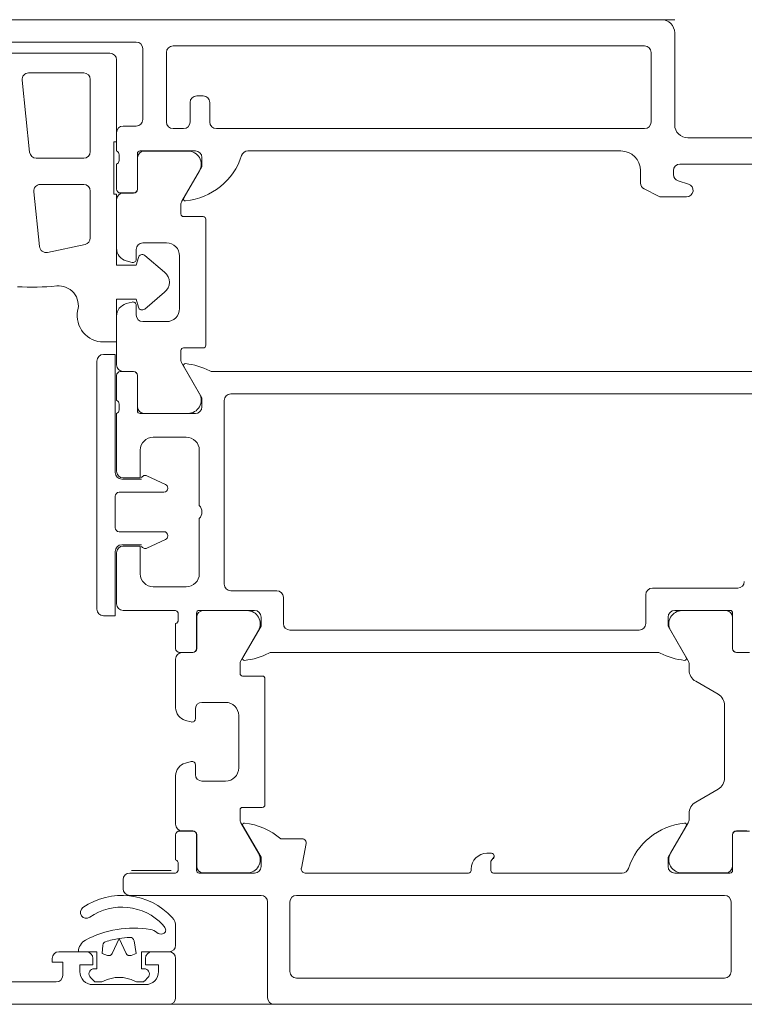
# Model space of a CAD drawing. Header units: centimetres. Extents: x -2424 to 2319, y 5 to 3760.
# Tile 44 of 117: x 485.49 to 491.01, y 1114.23 to 1121.73. Entities that reach past the tile are written whole.
import ezdxf

# ---------------------------------------------------------------- set-up
doc = ezdxf.new("R2010")
doc.units = ezdxf.units.CM
doc.layers.add('A-DETL-GENF', color=92, linetype='Continuous', lineweight=9)
doc.layers.add('A-DOOR', color=31, linetype='Continuous', lineweight=13)

msp = doc.modelspace()

# ---------------------------------------------------------------- linework, layer by layer
at = {"layer": 'A-DETL-GENF', "color": 251, "lineweight": 9}
for p, q in [((490.4767, 1121.7256), (337.2768, 1121.7256)), ((336.3768, 1114.2256), (491.3768, 1114.2256))]:
    msp.add_line(p, q, dxfattribs=at)
at = {"layer": 'A-DOOR', "color": 251, "lineweight": 9}
for p, q in [((484.2267, 1121.7256), (490.3767, 1121.7256)), ((490.4767, 1121.6256), (490.4767, 1120.9256)), ((486.3767, 1121.5556), (485.0867, 1121.5556)), ((486.4267, 1120.9656), (486.4267, 1121.5056)), ((486.6067, 1121.4756), (486.6067, 1120.9456)), ((490.2467, 1121.5256), (486.6567, 1121.5256)), ((490.2967, 1120.9456), (490.2967, 1121.4756)), ((485.3267, 1121.4706), (486.1767, 1121.4706)), ((485.5071, 1121.2653), (485.5649, 1120.7153)), ((485.9767, 1121.3206), (485.5569, 1121.3206)), ((486.0267, 1120.7206), (486.0267, 1121.2706)), ((486.8367, 1121.1456), (486.8867, 1121.1456)), ((486.7867, 1120.9456), (486.7867, 1121.0956)), ((486.9367, 1121.0956), (486.9367, 1120.9456)), ((486.2767, 1120.9156), (486.3767, 1120.9156)), ((486.6567, 1120.8956), (486.7367, 1120.8956)), ((486.9867, 1120.8956), (490.2467, 1120.8956)), ((486.2267, 1120.7256), (486.2267, 1120.8656)), ((490.5767, 1120.8256), (492.5267, 1120.8256)), ((486.8267, 1120.7256), (486.4057, 1120.7256)), ((490.0667, 1120.7256), (487.2267, 1120.7256)), ((485.6147, 1120.6706), (485.9767, 1120.6706)), ((486.2467, 1120.6538), (486.2467, 1120.6973)), ((486.3857, 1120.7056), (486.3857, 1120.4356)), ((486.3867, 1120.4346), (486.3867, 1120.6746)), ((486.4367, 1120.7246), (486.7711, 1120.7246)), ((486.2267, 1120.4356), (486.2267, 1120.6256)), ((490.2167, 1120.4812), (490.2167, 1120.5756)), ((490.4667, 1120.5756), (490.4667, 1120.5454)), ((491.6167, 1120.6256), (490.5167, 1120.6256)), ((486.8577, 1120.5746), (486.7234, 1120.342)), ((485.9767, 1120.4706), (485.6462, 1120.4706)), ((490.3532, 1120.381), (490.244, 1120.4366)), ((490.5021, 1120.4976), (490.5814, 1120.4734)), ((485.5965, 1120.4153), (485.6404, 1119.9968)), ((486.0267, 1120.063), (486.0267, 1120.4206)), ((486.2267, 1119.9849), (486.2267, 1120.3546)), ((486.3557, 1120.4056), (486.2567, 1120.4056)), ((486.2767, 1120.4046), (486.3567, 1120.4046)), ((490.5667, 1120.3756), (490.3759, 1120.3756)), ((486.7167, 1120.317), (486.7167, 1120.2456)), ((486.7367, 1120.2256), (486.8867, 1120.2256)), ((486.9067, 1120.2056), (486.9067, 1119.2456)), ((485.7006, 1119.9532), (485.9871, 1120.0141)), ((486.3767, 1119.9756), (486.3767, 1119.9006)), ((486.6067, 1120.0256), (486.4267, 1120.0256)), ((486.4408, 1119.9299), (486.593, 1119.8022)), ((486.7067, 1119.5256), (486.7067, 1119.9256)), ((486.3453, 1119.8764), (486.3009, 1119.8883)), ((486.593, 1119.649), (486.4408, 1119.5213)), ((486.3009, 1119.5628), (486.3453, 1119.5747)), ((486.3767, 1119.5506), (486.3767, 1119.4756)), ((486.2267, 1119.0966), (486.2267, 1119.4662)), ((486.4267, 1119.4256), (486.6067, 1119.4256)), ((486.8867, 1119.2256), (486.7367, 1119.2256)), ((486.7167, 1119.2056), (486.7167, 1119.1341)), ((486.0767, 1117.2356), (486.0767, 1119.1256)), ((486.7234, 1119.1091), (486.8577, 1118.8766)), ((486.2267, 1118.8256), (486.2267, 1119.0156)), ((486.2567, 1119.0456), (486.3557, 1119.0456)), ((486.3567, 1119.0466), (486.2767, 1119.0466)), ((486.3857, 1119.0156), (486.3857, 1118.7456)), ((486.3867, 1118.7766), (486.3867, 1119.0166)), ((486.9593, 1119.0456), (491.8767, 1119.0456)), ((491.6767, 1118.8756), (487.0967, 1118.8756)), ((486.2467, 1118.7538), (486.2467, 1118.7973)), ((487.0467, 1118.8256), (487.0467, 1117.4256)), ((486.2267, 1118.2856), (486.2267, 1118.7256)), ((486.4057, 1118.7256), (486.8267, 1118.7256)), ((486.7711, 1118.7266), (486.4367, 1118.7266)), ((486.7567, 1118.5456), (486.5067, 1118.5456)), ((486.8567, 1118.0256), (486.8567, 1118.4456)), ((486.4573, 1118.2516), (486.5994, 1118.1854)), ((486.2667, 1118.2256), (486.4167, 1118.2256)), ((486.5867, 1118.1256), (486.2467, 1118.1256)), ((486.6167, 1118.1582), (486.6167, 1118.1556)), ((486.2167, 1118.0956), (486.2167, 1117.8556)), ((486.8567, 1117.5056), (486.8567, 1117.9256)), ((486.2467, 1117.8256), (486.5867, 1117.8256)), ((486.4167, 1117.7256), (486.2667, 1117.7256)), ((486.5994, 1117.7657), (486.4573, 1117.6995)), ((486.6167, 1117.7956), (486.6167, 1117.7929)), ((486.2267, 1117.2756), (486.2267, 1117.6656)), ((486.5067, 1117.4056), (486.7567, 1117.4056)), ((487.0967, 1117.3756), (487.4467, 1117.3756)), ((490.3067, 1117.3956), (490.9567, 1117.3956)), ((487.4967, 1117.3256), (487.4967, 1117.1256)), ((490.2567, 1117.1256), (490.2567, 1117.3456)), ((486.6767, 1117.2256), (486.2767, 1117.2256)), ((486.8357, 1117.2056), (486.8357, 1116.9356)), ((487.2767, 1117.2256), (486.8557, 1117.2256)), ((487.2211, 1117.2246), (486.8867, 1117.2246)), ((490.8977, 1117.2256), (490.4767, 1117.2256)), ((490.5324, 1117.2246), (490.8667, 1117.2246)), ((490.9177, 1116.9356), (490.9177, 1117.2056)), ((486.6767, 1116.9356), (486.6767, 1117.1256)), ((486.6967, 1117.1538), (486.6967, 1117.1973)), ((486.8367, 1117.1746), (486.8367, 1116.9346)), ((490.9167, 1117.1746), (490.9167, 1116.9346)), ((487.1734, 1116.842), (487.3077, 1117.0746)), ((487.5467, 1117.0756), (490.2067, 1117.0756)), ((490.5801, 1116.842), (490.4458, 1117.0746)), ((486.8057, 1116.9056), (486.7067, 1116.9056)), ((486.8067, 1116.9046), (486.7267, 1116.9046)), ((490.3442, 1116.9056), (487.4093, 1116.9056)), ((490.9467, 1116.9046), (491.0267, 1116.9046)), ((491.0467, 1116.9056), (490.9477, 1116.9056)), ((486.6767, 1116.8546), (486.6767, 1116.4849)), ((487.1667, 1116.7456), (487.1667, 1116.817)), ((490.5867, 1116.7724), (490.5867, 1116.817)), ((487.3367, 1116.7256), (487.1867, 1116.7256)), ((487.3567, 1115.7456), (487.3567, 1116.7056)), ((490.8067, 1116.5877), (490.6367, 1116.6858)), ((486.8767, 1116.5256), (487.0567, 1116.5256)), ((486.8267, 1116.4006), (486.8267, 1116.4756)), ((490.8567, 1115.9501), (490.8567, 1116.5011)), ((486.7509, 1116.3883), (486.7953, 1116.3764)), ((487.1567, 1116.4256), (487.1567, 1116.0256)), ((486.7953, 1116.0747), (486.7509, 1116.0628)), ((486.8267, 1115.9756), (486.8267, 1116.0506)), ((486.6767, 1115.9662), (486.6767, 1115.5966)), ((487.0567, 1115.9256), (486.8767, 1115.9256)), ((490.6367, 1115.7653), (490.8067, 1115.8635)), ((487.1667, 1115.6341), (487.1667, 1115.7056)), ((487.1867, 1115.7256), (487.3367, 1115.7256)), ((490.5867, 1115.6341), (490.5867, 1115.6787)), ((487.3077, 1115.3766), (487.1734, 1115.6091)), ((490.4458, 1115.3766), (490.5801, 1115.6091)), ((486.6767, 1115.3256), (486.6767, 1115.5156)), ((486.7067, 1115.5456), (486.8057, 1115.5456)), ((486.7267, 1115.5466), (486.8067, 1115.5466)), ((486.8357, 1115.5156), (486.8357, 1115.2456)), ((486.8367, 1115.5166), (486.8367, 1115.2766)), ((487.4767, 1115.4856), (487.6409, 1115.4856)), ((490.9167, 1115.5166), (490.9167, 1115.2766)), ((490.9177, 1115.2456), (490.9177, 1115.5156)), ((491.0267, 1115.5466), (490.9467, 1115.5466)), ((490.9477, 1115.5456), (491.0467, 1115.5456)), ((487.6703, 1115.4498), (487.6337, 1115.2613)), ((489.0467, 1115.3756), (489.0817, 1115.3756)), ((486.6967, 1115.2538), (486.6967, 1115.2973)), ((488.9267, 1115.2456), (488.9267, 1115.2556)), ((486.2767, 1115.1056), (486.2767, 1115.1756)), ((486.3267, 1115.2256), (486.6767, 1115.2256)), ((486.6417, 1115.2456), (486.3417, 1115.2456)), ((486.8557, 1115.2256), (487.2767, 1115.2256)), ((486.8867, 1115.2266), (487.2211, 1115.2266)), ((487.6631, 1115.2256), (488.9067, 1115.2256)), ((489.0967, 1115.2256), (490.0767, 1115.2256)), ((490.4767, 1115.2256), (490.8977, 1115.2256)), ((490.8667, 1115.2266), (490.5324, 1115.2266)), ((487.3267, 1115.0556), (486.3267, 1115.0556)), ((490.8567, 1115.0556), (487.5967, 1115.0556)), ((487.3767, 1114.2756), (487.3767, 1115.0056)), ((487.5467, 1115.0056), (487.5467, 1114.4756)), ((490.9067, 1114.4756), (490.9067, 1115.0056)), ((485.7867, 1114.6256), (485.9967, 1114.6256)), ((486.4967, 1114.6256), (486.6267, 1114.6256)), ((486.6767, 1114.5756), (486.6767, 1114.2756)), ((486.0527, 1114.4043), (486.0285, 1114.4285)), ((486.465, 1114.4285), (486.4408, 1114.4043)), ((487.5967, 1114.4256), (490.8567, 1114.4256)), ((484.4767, 1114.3956), (485.7667, 1114.3956)), ((486.0467, 1114.3756), (486.4467, 1114.3756)), ((486.1037, 1114.3956), (486.0739, 1114.3956)), ((486.4196, 1114.3956), (486.3898, 1114.3956)), ((491.1267, 1114.2256), (487.4267, 1114.2256))]:
    msp.add_line(p, q, dxfattribs=at)
at = {"layer": 'A-DOOR', "color": 251, "lineweight": 9, "flags": 128}
for points in [[(486.2267, 1121.4206), (486.2267, 1120.7956), (486.2067, 1120.7956), (486.2067, 1120.3956), (486.2267, 1120.3956), (486.2267, 1119.8556), (486.3767, 1119.8556), (486.3926, 1119.9146)], [(486.7386, 1120.3663), (486.8767, 1120.6056), (486.8767, 1120.6756)], [(486.3926, 1119.5365), (486.3767, 1119.5956), (486.2267, 1119.5956), (486.2267, 1119.2706), (486.1267, 1119.2706)], [(486.1267, 1119.1756), (486.2167, 1119.1756), (486.2167, 1118.2756)], [(486.8767, 1118.7756), (486.8767, 1118.8456), (486.7386, 1119.0848)], [(486.4067, 1118.4456), (486.4067, 1118.2356), (486.2767, 1118.2356)], [(486.2167, 1117.6756), (486.2167, 1117.1856), (486.1267, 1117.1856)], [(486.2767, 1117.7156), (486.4067, 1117.7156), (486.4067, 1117.5056)], [(487.1886, 1116.8663), (487.3267, 1117.1056), (487.3267, 1117.1756)], [(490.4267, 1117.1756), (490.4267, 1117.1056), (490.5649, 1116.8663)], [(487.3267, 1115.2756), (487.3267, 1115.3456), (487.1886, 1115.5848)], [(490.5649, 1115.5848), (490.4267, 1115.3456), (490.4267, 1115.2756)], [(489.1017, 1115.3556), (489.1017, 1115.3488), (489.0767, 1115.3156), (489.0767, 1115.2456)], [(486.6766, 1114.8191), (486.6766, 1114.8106), (486.6766, 1114.6756)], [(486.6267, 1114.2256), (477.9767, 1114.2256), (477.9767, 1114.5656), (478.0867, 1114.6756), (478.1467, 1114.6756), (478.1467, 1114.5056)], [(485.8167, 1114.4456), (485.8167, 1114.5456), (485.7367, 1114.5456), (485.7367, 1114.5756)], [(486.0467, 1114.4956), (486.0767, 1114.4956), (486.0767, 1114.6256), (485.9367, 1114.6256)], [(486.0467, 1114.5756), (486.0467, 1114.5256), (485.9467, 1114.5256), (485.9467, 1114.4756)], [(486.6267, 1114.6256), (486.4167, 1114.6256), (486.4167, 1114.4956), (486.4467, 1114.4956)], [(486.5467, 1114.4756), (486.5467, 1114.5256), (486.4467, 1114.5256), (486.4467, 1114.5756)]]:
    msp.add_lwpolyline(points, dxfattribs=at)
for points in [[(486.2995, 1114.6136), (486.2467, 1114.7267), (486.194, 1114.6136), (486.2467, 1114.7267)], [(486.1566, 1114.5981), (486.1167, 1114.6126), (486.1223, 1114.6764), (486.1167, 1114.6126)], [(486.3596, 1114.7101), (486.3767, 1114.6126), (486.3369, 1114.5981), (486.3767, 1114.6126)]]:
    msp.add_lwpolyline(points, close=True, dxfattribs=at)
at = {"layer": 'A-DOOR', "color": 251, "lineweight": 9}
for centre, radius, start, end in [((490.3767, 1121.6256), 0.1, 0, 90), ((486.3767, 1121.5056), 0.05, 0, 90), ((486.6567, 1121.4756), 0.05, 90, 180), ((490.2467, 1121.4756), 0.05, 0, 90), ((486.1767, 1121.4206), 0.05, 0, 90), ((485.5569, 1121.2706), 0.05, 90, 186), ((485.9767, 1121.2706), 0.05, 0, 90), ((486.8367, 1121.0956), 0.05, 90, 180), ((486.8867, 1121.0956), 0.05, 0, 90), ((486.3767, 1120.9656), 0.05, 270, 0), ((486.2767, 1120.8656), 0.05, 90, 180), ((486.6567, 1120.9456), 0.05, 180, 270), ((486.7367, 1120.9456), 0.05, 270, 0), ((486.9867, 1120.9456), 0.05, 180, 270), ((490.2467, 1120.9456), 0.05, 270, 0), ((490.5767, 1120.9256), 0.1, 180, 270), ((486.2167, 1120.6973), 0.03, 0, 70.52878), ((486.4057, 1120.7056), 0.02, 90, 180), ((486.8267, 1120.6756), 0.05, 0, 90), ((487.2267, 1120.6756), 0.05, 90, 162.25158), ((490.0667, 1120.5756), 0.15, 0, 90), ((485.6147, 1120.7206), 0.05, 186, 270), ((485.9767, 1120.7206), 0.05, 270, 0), ((486.2167, 1120.6538), 0.03, 289.47122, 0), ((486.4367, 1120.6746), 0.05, 90, 180), ((486.7029, 1120.8432), 0.5, 275.62258, 342.25158), ((486.7711, 1120.6246), 0.1, 330, 90), ((490.5167, 1120.5756), 0.05, 90, 180), ((490.5167, 1120.5454), 0.05, 180, 253), ((485.6462, 1120.4206), 0.05, 90, 186), ((485.9767, 1120.4206), 0.05, 0, 90), ((486.2567, 1120.4356), 0.03, 180, 270), ((486.3557, 1120.4356), 0.03, 270, 0), ((486.3567, 1120.4346), 0.03, 270, 0), ((490.2667, 1120.4812), 0.05, 180, 243), ((490.5667, 1120.4256), 0.05, 270, 73), ((486.2767, 1120.3546), 0.05, 90, 180), ((486.7506, 1120.3594), 0.0138, 150, 275.62258), ((490.3759, 1120.4256), 0.05, 243, 270), ((486.7667, 1120.317), 0.05, 150, 180), ((486.7367, 1120.2456), 0.02, 180, 270), ((486.8867, 1120.2056), 0.02, 0, 90), ((485.9767, 1120.063), 0.05, 282, 0), ((485.6902, 1120.0021), 0.05, 186, 282), ((486.3267, 1119.9849), 0.1, 180, 255), ((486.4267, 1119.9756), 0.05, 90, 180), ((486.6067, 1119.9256), 0.1, 0, 90), ((486.3517, 1119.9006), 0.025, 255, 0), ((486.4216, 1119.9069), 0.03, 50, 165.00492), ((486.5287, 1119.7256), 0.1, 310, 50), ((485.5836, 1121.6886), 2, 266.78372, 275.39523), ((485.7858, 1119.5481), 0.15, 344.31126, 95.39523), ((486.3267, 1119.4662), 0.1, 105, 180), ((486.3517, 1119.5506), 0.025, 0, 105), ((486.4216, 1119.5442), 0.03, 194.99508, 310), ((486.6067, 1119.5256), 0.1, 270, 0), ((486.1267, 1119.4706), 0.2, 169.34959, 270), ((486.4267, 1119.4756), 0.05, 180, 270), ((486.7367, 1119.2056), 0.02, 90, 180), ((486.8867, 1119.2456), 0.02, 270, 0), ((486.1267, 1119.1256), 0.05, 90, 180), ((486.2767, 1119.0966), 0.05, 180, 270), ((486.7667, 1119.1341), 0.05, 180, 210), ((486.7506, 1119.0917), 0.0138, 84.67141, 210), ((486.7054, 1118.6077), 0.5, 62.5097, 84.67141), ((486.2567, 1119.0156), 0.03, 90, 180), ((486.3557, 1119.0156), 0.03, 0, 90), ((486.3567, 1119.0166), 0.03, 0, 90), ((486.9593, 1119.0956), 0.05, 242.5097, 270), ((486.7711, 1118.8266), 0.1, 270, 30), ((487.0967, 1118.8256), 0.05, 90, 180), ((486.2167, 1118.7973), 0.03, 0, 70.52878), ((486.4367, 1118.7766), 0.05, 180, 270), ((486.8267, 1118.7756), 0.05, 270, 0), ((486.2167, 1118.7538), 0.03, 289.47122, 0), ((486.4057, 1118.7456), 0.02, 180, 270), ((486.5067, 1118.4456), 0.1, 90, 180), ((486.7567, 1118.4456), 0.1, 0, 90), ((486.2667, 1118.2756), 0.05, 180, 270), ((486.2767, 1118.2856), 0.05, 180, 270), ((486.4446, 1118.2245), 0.03, 65, 158.28824), ((486.5867, 1118.1582), 0.03, 0, 65), ((486.2467, 1118.0956), 0.03, 90, 180), ((486.5867, 1118.1556), 0.03, 270, 0), ((486.8042, 1117.9756), 0.0725, 316.39718, 43.60282), ((486.2467, 1117.8556), 0.03, 180, 270), ((486.5867, 1117.7956), 0.03, 0, 90), ((486.2667, 1117.6756), 0.05, 90, 180), ((486.5867, 1117.7929), 0.03, 295, 0), ((486.2767, 1117.6656), 0.05, 90, 180), ((486.4446, 1117.7267), 0.03, 201.71176, 295), ((486.5067, 1117.5056), 0.1, 180, 270), ((486.7567, 1117.5056), 0.1, 270, 0), ((487.0967, 1117.4256), 0.05, 180, 270), ((490.9567, 1117.4456), 0.05, 270, 0), ((487.4467, 1117.3256), 0.05, 0, 90), ((490.3067, 1117.3456), 0.05, 90, 180), ((486.2767, 1117.2756), 0.05, 180, 270), ((486.1267, 1117.2356), 0.05, 180, 270), ((486.6667, 1117.1973), 0.03, 0, 70.52878), ((486.8557, 1117.2056), 0.02, 90, 180), ((486.8867, 1117.1746), 0.05, 90, 180), ((487.2211, 1117.1246), 0.1, 330, 90), ((487.2767, 1117.1756), 0.05, 0, 90), ((490.4767, 1117.1756), 0.05, 90, 180), ((490.5324, 1117.1246), 0.1, 90, 210), ((490.8667, 1117.1746), 0.05, 0, 90), ((490.8977, 1117.2056), 0.02, 0, 90), ((486.6667, 1117.1538), 0.03, 289.47122, 0), ((487.5467, 1117.1256), 0.05, 180, 270), ((490.2067, 1117.1256), 0.05, 270, 0), ((486.7067, 1116.9356), 0.03, 180, 270), ((486.7267, 1116.8546), 0.05, 90, 180), ((486.8057, 1116.9356), 0.03, 270, 0), ((486.8067, 1116.9346), 0.03, 270, 0), ((487.4093, 1116.8556), 0.05, 90, 117.4903), ((490.3442, 1116.8556), 0.05, 62.5097, 90), ((490.9467, 1116.9346), 0.03, 180, 270), ((490.9477, 1116.9356), 0.03, 180, 270), ((487.2167, 1116.817), 0.05, 150, 180), ((487.2006, 1116.8594), 0.0138, 150, 275.32859), ((487.1554, 1117.3435), 0.5, 275.32859, 297.4903), ((490.5981, 1117.3435), 0.5, 242.5097, 264.67141), ((490.5529, 1116.8594), 0.0138, 264.67141, 30), ((490.5367, 1116.817), 0.05, 0, 30), ((490.6867, 1116.7724), 0.1, 180, 240), ((487.1867, 1116.7456), 0.02, 180, 270), ((487.3367, 1116.7056), 0.02, 0, 90), ((486.8767, 1116.4756), 0.05, 90, 180), ((487.0567, 1116.4256), 0.1, 0, 90), ((490.7567, 1116.5011), 0.1, 0, 60), ((486.7767, 1116.4849), 0.1, 180, 255), ((486.8017, 1116.4006), 0.025, 255, 0), ((486.8017, 1116.0506), 0.025, 0, 105), ((486.7767, 1115.9662), 0.1, 105, 180), ((487.0567, 1116.0256), 0.1, 270, 0), ((486.8767, 1115.9756), 0.05, 180, 270), ((490.7567, 1115.9501), 0.1, 300, 0), ((487.1867, 1115.7056), 0.02, 90, 180), ((487.3367, 1115.7456), 0.02, 270, 0), ((490.6867, 1115.6787), 0.1, 120, 180), ((487.2167, 1115.6341), 0.05, 180, 210), ((490.5367, 1115.6341), 0.05, 330, 0), ((486.7267, 1115.5966), 0.05, 180, 270), ((487.2006, 1115.5917), 0.0138, 83.85932, 210), ((487.1486, 1115.1083), 0.5, 48.97478, 83.85932), ((490.6006, 1115.1079), 0.5, 95.62258, 162.25158), ((490.5529, 1115.5917), 0.0138, 330, 95.62258), ((486.7067, 1115.5156), 0.03, 90, 180), ((486.8057, 1115.5156), 0.03, 0, 90), ((486.8067, 1115.5166), 0.03, 0, 90), ((487.6409, 1115.4556), 0.03, 349, 90), ((490.9467, 1115.5166), 0.03, 90, 180), ((490.9477, 1115.5156), 0.03, 90, 180), ((486.6667, 1115.2973), 0.03, 0, 70.52878), ((487.2211, 1115.3266), 0.1, 270, 30), ((489.0467, 1115.2556), 0.12, 90, 180), ((489.0817, 1115.3556), 0.02, 0, 90), ((489.0817, 1115.3488), 0.02, 315, 0), ((490.5324, 1115.3266), 0.1, 150, 270), ((486.6667, 1115.2538), 0.03, 289.47122, 0), ((486.8867, 1115.2766), 0.05, 180, 270), ((487.2767, 1115.2756), 0.05, 270, 0), ((487.6631, 1115.2556), 0.03, 169, 270), ((490.0767, 1115.2756), 0.05, 270, 342.25158), ((490.4767, 1115.2756), 0.05, 180, 270), ((490.8667, 1115.2766), 0.05, 270, 0), ((486.3267, 1115.1756), 0.05, 90, 180), ((486.8557, 1115.2456), 0.02, 180, 270), ((488.9067, 1115.2456), 0.02, 270, 0), ((489.0967, 1115.2456), 0.02, 180, 270), ((490.8977, 1115.2456), 0.02, 270, 0), ((486.3267, 1115.1056), 0.05, 180, 270), ((486.2673, 1114.5368), 0.5187, 42.39007, 124.8585), ((487.3267, 1115.0056), 0.05, 0, 90), ((487.5967, 1115.0056), 0.05, 90, 180), ((490.8567, 1115.0056), 0.05, 0, 90), ((485.9966, 1114.9256), 0.045, 124.8585, 304.8585), ((486.2673, 1114.5368), 0.4287, 43.16196, 124.8585), ((486.5766, 1114.8191), 0.1, 0, 42.39007), ((486.3592, 1114.0156), 0.79, 80.84576, 117.86418), ((486.5711, 1114.791), 0.03, 282.68916, 26.88929), ((486.4998, 1114.7549), 0.11, 26.88929, 43.16196), ((486.1467, 1114.7966), 0.53, 0, 1.51042), ((486.3592, 1114.0156), 0.72, 98.98852, 107.45979), ((486.3592, 1114.0156), 0.72, 98.98852, 107.45979), ((486.3592, 1114.0156), 0.72, 92.42816, 98.98852), ((486.3592, 1114.0156), 0.72, 92.42816, 98.98852), ((486.33, 1114.7049), 0.03, 10, 92.42816), ((486.33, 1114.7049), 0.03, 10, 92.42816), ((486.469, 1114.6968), 0.1, 49.33981, 80.84576), ((486.5667, 1114.8106), 0.05, 229.33981, 282.68916), ((486.0367, 1114.6256), 0.1, 117.86418, 180), ((486.1522, 1114.6738), 0.03, 107.45979, 175), ((486.1522, 1114.6738), 0.03, 107.45979, 175), ((486.6267, 1114.6756), 0.05, 270, 0), ((485.7867, 1114.5756), 0.05, 90, 180), ((485.9967, 1114.5756), 0.05, 0, 90), ((486.1668, 1114.6263), 0.03, 250, 335), ((486.1668, 1114.6263), 0.03, 250, 335), ((486.3267, 1114.6263), 0.03, 205, 290), ((486.3267, 1114.6263), 0.03, 205, 290), ((486.4967, 1114.5756), 0.05, 90, 180), ((486.6267, 1114.5756), 0.05, 0, 90), ((485.7667, 1114.4456), 0.05, 270, 0), ((486.0467, 1114.4756), 0.1, 180, 270), ((486.0567, 1114.4568), 0.04, 104.47751, 225), ((486.2467, 1114.1706), 0.26, 62.51067, 117.48933), ((486.4367, 1114.4568), 0.04, 315, 75.52249), ((486.4467, 1114.4756), 0.1, 270, 0), ((487.5967, 1114.4756), 0.05, 180, 270), ((490.8567, 1114.4756), 0.05, 270, 0), ((486.0739, 1114.4256), 0.03, 225, 270), ((486.1037, 1114.4456), 0.05, 270, 297.48933), ((486.3898, 1114.4456), 0.05, 242.51067, 270), ((486.4196, 1114.4256), 0.03, 270, 315), ((486.6267, 1114.2756), 0.05, 270, 0), ((487.4267, 1114.2756), 0.05, 180, 270)]:
    msp.add_arc(centre, radius, start, end, dxfattribs=at)

doc.saveas('drawing.dxf')
